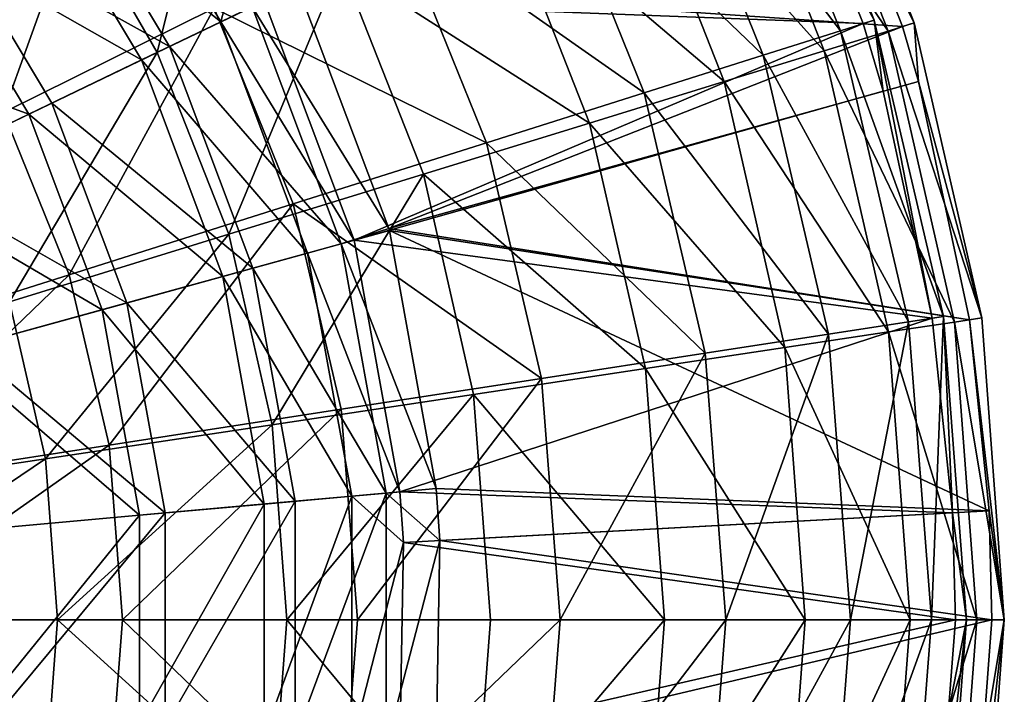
# Model space of a CAD drawing. Header units: millimetres. Extents: x 0 to 220, y 0 to 219.
# Tile 205 of 217: x 167 to 220, y 106 to 142. Entities that reach past the tile are written whole.
import ezdxf

# ---------------------------------------------------------------- set-up
doc = ezdxf.new("R2010")
doc.units = ezdxf.units.MM
doc.header["$LTSCALE"] = 25.4
doc.layers.get('0').update_dxf_attribs({"true_color": 0xff5454})

# ---------------------------------------------------------------- blocks, each defined once
blk = doc.blocks.new('PEAR-L-8671.STL')
at = {"color": 7, "true_color": 0xe6ffff}
mesh = blk.add_polyface(dxfattribs=at)
corners = [(207.367, 47.637, 141.865), (213.511, 32.392, 141.865), (180.979, 33.625, 403.456)]
mesh.append_faces([[corners[k] for k in face] for face in [(0, 1, 2)]], dxfattribs={"color": 7})
mesh = blk.add_polyface(dxfattribs=at)
corners = [(214.096, 32.577, 125.346), (206.201, 47.06, 108.926), (212.271, 32, 108.926), (207.917, 47.909, 125.346)]
mesh.append_faces([[corners[k] for k in face] for face in [(0, 1, 2), (1, 0, 3)]], dxfattribs={"vtx0": -1, "color": 7})
mesh = blk.add_polyface(dxfattribs=at)
corners = [(207.367, 47.637, 141.865), (214.096, 32.577, 125.346), (213.511, 32.392, 141.865), (207.917, 47.909, 125.346)]
mesh.append_faces([[corners[k] for k in face] for face in [(0, 1, 2), (1, 0, 3)]], dxfattribs={"vtx0": -1, "color": 7})
mesh = blk.add_polyface(dxfattribs=at)
corners = [(208.932, 47.086, 111.307), (216.285, 32.428, 126.67), (214.858, 31.987, 111.307), (210.278, 47.734, 126.67)]
mesh.append_faces([[corners[k] for k in face] for face in [(0, 1, 2), (1, 0, 3)]], dxfattribs={"vtx0": -1, "color": 7})
mesh = blk.add_polyface(dxfattribs=at)
corners = [(216.285, 32.428, 126.67), (209.673, 47.443, 142.092), (215.644, 32.23, 142.092), (210.278, 47.734, 126.67)]
mesh.append_faces([[corners[k] for k in face] for face in [(0, 1, 2), (1, 0, 3)]], dxfattribs={"vtx0": -1, "color": 7})
mesh = blk.add_polyface(dxfattribs=at)
corners = [(209.673, 47.443, 142.092), (182.769, 34.487, 403.683), (215.644, 32.23, 142.092)]
mesh.append_faces([[corners[k] for k in face] for face in [(0, 1, 2)]], dxfattribs={"color": 7})
mesh = blk.add_polyface(dxfattribs=at)
corners = [(212.271, 32, 108.926), (202.262, 45.109, 92.991), (208.08, 30.673, 92.991), (206.201, 47.06, 108.926)]
mesh.append_faces([[corners[k] for k in face] for face in [(0, 1, 2), (1, 0, 3)]], dxfattribs={"vtx0": -1, "color": 7})
mesh = blk.add_polyface(dxfattribs=at)
corners = [(205.663, 45.512, 96.304), (214.858, 31.987, 111.307), (211.391, 30.918, 96.304), (208.932, 47.086, 111.307)]
mesh.append_faces([[corners[k] for k in face] for face in [(0, 1, 2), (1, 0, 3)]], dxfattribs={"vtx0": -1, "color": 7})
mesh = blk.add_polyface(dxfattribs=at)
corners = [(179.004, 46.257, 56.335), (175.176, 30.83, 45.567), (169.866, 40.027, 45.567), (185.14, 35.628, 56.335)]
mesh.append_faces([[corners[k] for k in face] for face in [(0, 1, 2), (1, 0, 3)]], dxfattribs={"vtx0": -1, "color": 7})
mesh = blk.add_polyface(dxfattribs=at)
corners = [(200.535, 43.042, 81.955), (211.391, 30.918, 96.304), (205.952, 29.24, 81.955), (205.663, 45.512, 96.304)]
mesh.append_faces([[corners[k] for k in face] for face in [(0, 1, 2), (1, 0, 3)]], dxfattribs={"vtx0": -1, "color": 7})
mesh = blk.add_polyface(dxfattribs=at)
corners = [(180.319, 33.307, 417.132), (169.234, 42.195, 429.918), (175.835, 31.147, 429.918), (173.261, 45.121, 417.132)]
mesh.append_faces([[corners[k] for k in face] for face in [(0, 1, 2), (1, 0, 3)]], dxfattribs={"vtx0": -1, "color": 7})
mesh = blk.add_polyface(dxfattribs=at)
corners = [(208.08, 30.673, 92.991), (196.19, 42.103, 77.913), (201.621, 28.629, 77.913), (202.262, 45.109, 92.991)]
mesh.append_faces([[corners[k] for k in face] for face in [(0, 1, 2), (1, 0, 3)]], dxfattribs={"vtx0": -1, "color": 7})
mesh = blk.add_polyface(dxfattribs=at)
corners = [(167.875, 41.208, 428.8), (178.623, 32.49, 416.443), (174.322, 30.418, 428.8), (171.738, 44.015, 416.443)]
mesh.append_faces([[corners[k] for k in face] for face in [(0, 1, 2), (1, 0, 3)]], dxfattribs={"vtx0": -1, "color": 7})
mesh = blk.add_polyface(dxfattribs=at)
corners = [(171.738, 44.015, 416.443), (179.626, 36.3, 403.456), (178.623, 32.49, 416.443)]
mesh.append_faces([[corners[k] for k in face] for face in [(0, 1, 2)]], dxfattribs={"color": 7})
mesh = blk.add_polyface(dxfattribs=at)
corners = [(166.831, 27.566, 41.2), (172.406, 43.082, 51.711), (161.971, 35.742, 41.2), (178.265, 33.227, 51.711)]
mesh.append_faces([[corners[k] for k in face] for face in [(0, 1, 2), (1, 0, 3)]], dxfattribs={"vtx0": -1, "color": 7})
mesh = blk.add_polyface(dxfattribs=at)
corners = [(193.649, 39.726, 68.545), (205.952, 29.24, 81.955), (198.649, 26.988, 68.545), (200.535, 43.042, 81.955)]
mesh.append_faces([[corners[k] for k in face] for face in [(0, 1, 2), (1, 0, 3)]], dxfattribs={"vtx0": -1, "color": 7})
mesh = blk.add_polyface(dxfattribs=at)
corners = [(175.835, 31.147, 429.918), (163.498, 38.028, 441.666), (169.447, 28.071, 441.666), (169.234, 42.195, 429.918)]
mesh.append_faces([[corners[k] for k in face] for face in [(0, 1, 2), (1, 0, 3)]], dxfattribs={"vtx0": -1, "color": 7})
mesh = blk.add_polyface(dxfattribs=at)
corners = [(201.621, 28.629, 77.913), (188.128, 38.111, 64.044), (193.044, 25.915, 64.044), (196.19, 42.103, 77.913)]
mesh.append_faces([[corners[k] for k in face] for face in [(0, 1, 2), (1, 0, 3)]], dxfattribs={"vtx0": -1, "color": 7})
mesh = blk.add_polyface(dxfattribs=at)
corners = [(162.376, 37.213, 440.171), (174.322, 30.418, 428.8), (168.198, 27.469, 440.171), (167.875, 41.208, 428.8)]
mesh.append_faces([[corners[k] for k in face] for face in [(0, 1, 2), (1, 0, 3)]], dxfattribs={"vtx0": -1, "color": 7})
mesh = blk.add_polyface(dxfattribs=at)
corners = [(169.866, 40.027, 45.567), (163.952, 25.425, 36.452), (159.573, 33.009, 36.452), (175.176, 30.83, 45.567)]
mesh.append_faces([[corners[k] for k in face] for face in [(0, 1, 2), (1, 0, 3)]], dxfattribs={"vtx0": -1, "color": 7})
mesh = blk.add_polyface(dxfattribs=at)
corners = [(185.14, 35.628, 56.335), (198.649, 26.988, 68.545), (189.624, 24.204, 56.335), (193.649, 39.726, 68.545)]
mesh.append_faces([[corners[k] for k in face] for face in [(0, 1, 2), (1, 0, 3)]], dxfattribs={"vtx0": -1, "color": 7})
mesh = blk.add_polyface(dxfattribs=at)
corners = [(161.345, 24.169, 452.029), (163.498, 38.028, 441.666), (156.223, 32.743, 452.029), (169.447, 28.071, 441.666)]
mesh.append_faces([[corners[k] for k in face] for face in [(0, 1, 2), (1, 0, 3)]], dxfattribs={"vtx0": -1, "color": 7})
mesh = blk.add_polyface(dxfattribs=at)
corners = [(193.044, 25.915, 64.044), (178.265, 33.227, 51.711), (182.551, 22.594, 51.711), (188.128, 38.111, 64.044)]
mesh.append_faces([[corners[k] for k in face] for face in [(0, 1, 2), (1, 0, 3)]], dxfattribs={"vtx0": -1, "color": 7})
mesh = blk.add_polyface(dxfattribs=at)
corners = [(155.4, 32.144, 450.227), (168.198, 27.469, 440.171), (160.429, 23.728, 450.227), (162.376, 37.213, 440.171)]
mesh.append_faces([[corners[k] for k in face] for face in [(0, 1, 2), (1, 0, 3)]], dxfattribs={"vtx0": -1, "color": 7})
mesh = blk.add_polyface(dxfattribs=at)
corners = [(179.626, 36.3, 403.456), (180.979, 33.625, 403.456), (178.623, 32.49, 416.443)]
mesh.append_faces([[corners[k] for k in face] for face in [(0, 1, 2)]], dxfattribs={"color": 7})
mesh = blk.add_polyface(dxfattribs=at)
corners = [(185.14, 35.628, 56.335), (179.056, 20.944, 45.567), (175.176, 30.83, 45.567), (189.624, 24.204, 56.335)]
mesh.append_faces([[corners[k] for k in face] for face in [(0, 1, 2), (1, 0, 3)]], dxfattribs={"vtx0": -1, "color": 7})
mesh = blk.add_polyface(dxfattribs=at)
corners = [(187.744, 21.264, 403.683), (180.319, 33.307, 417.132), (185.155, 20.422, 417.132), (182.769, 34.487, 403.683)]
mesh.append_faces([[corners[k] for k in face] for face in [(0, 1, 2), (1, 0, 3)]], dxfattribs={"vtx0": -1, "color": 7})
mesh = blk.add_polyface(dxfattribs=at)
corners = [(182.769, 34.487, 403.683), (187.744, 21.264, 403.683), (215.644, 32.23, 142.092)]
mesh.append_faces([[corners[k] for k in face] for face in [(0, 1, 2)]], dxfattribs={"color": 7})
mesh = blk.add_polyface(dxfattribs=at)
corners = [(170.387, 18.744, 41.2), (178.265, 33.227, 51.711), (166.831, 27.566, 41.2), (182.551, 22.594, 51.711)]
mesh.append_faces([[corners[k] for k in face] for face in [(0, 1, 2), (1, 0, 3)]], dxfattribs={"vtx0": -1, "color": 7})
mesh = blk.add_polyface(dxfattribs=at)
corners = [(185.155, 20.422, 417.132), (175.835, 31.147, 429.918), (180.357, 19.098, 429.918), (180.319, 33.307, 417.132)]
mesh.append_faces([[corners[k] for k in face] for face in [(0, 1, 2), (1, 0, 3)]], dxfattribs={"vtx0": -1, "color": 7})
mesh = blk.add_polyface(dxfattribs=at)
corners = [(178.623, 32.49, 416.443), (185.861, 20.617, 403.456), (183.34, 19.921, 416.443), (180.979, 33.625, 403.456)]
mesh.append_faces([[corners[k] for k in face] for face in [(0, 1, 2), (1, 0, 3)]], dxfattribs={"vtx0": -1, "color": 7})
mesh = blk.add_polyface(dxfattribs=at)
corners = [(180.979, 33.625, 403.456), (213.511, 32.392, 141.865), (185.861, 20.617, 403.456)]
mesh.append_faces([[corners[k] for k in face] for face in [(0, 1, 2)]], dxfattribs={"color": 7})
mesh = blk.add_polyface(dxfattribs=at)
corners = [(174.322, 30.418, 428.8), (183.34, 19.921, 416.443), (178.738, 18.651, 428.8), (178.623, 32.49, 416.443)]
mesh.append_faces([[corners[k] for k in face] for face in [(0, 1, 2), (1, 0, 3)]], dxfattribs={"vtx0": -1, "color": 7})
mesh = blk.add_polyface(dxfattribs=at)
corners = [(213.511, 32.392, 141.865), (214.601, 28.721, 141.865), (185.861, 20.617, 403.456)]
mesh.append_faces([[corners[k] for k in face] for face in [(0, 1, 2)]], dxfattribs={"color": 7})
mesh = blk.add_polyface(dxfattribs=at)
corners = [(215.644, 32.23, 142.092), (187.744, 21.264, 403.683), (216.516, 29.253, 142.092)]
mesh.append_faces([[corners[k] for k in face] for face in [(0, 1, 2)]], dxfattribs={"color": 7})
mesh = blk.add_polyface(dxfattribs=at)
corners = [(217.862, 16.482, 125.346), (212.271, 32, 108.926), (215.971, 16.189, 108.926), (214.096, 32.577, 125.346)]
mesh.append_faces([[corners[k] for k in face] for face in [(0, 1, 2), (1, 0, 3)]], dxfattribs={"vtx0": -1, "color": 7})
mesh = blk.add_polyface(dxfattribs=at)
corners = [(214.096, 32.577, 125.346), (214.601, 28.721, 141.865), (213.511, 32.392, 141.865)]
mesh.append_faces([[corners[k] for k in face] for face in [(0, 1, 2)]], dxfattribs={"color": 7})
mesh = blk.add_polyface(dxfattribs=at)
corners = [(214.096, 32.577, 125.346), (217.862, 16.482, 125.346), (217.256, 16.388, 141.865)]
mesh.append_faces([[corners[k] for k in face] for face in [(0, 1, 2)]], dxfattribs={"color": 7})
mesh = blk.add_polyface(dxfattribs=at)
corners = [(214.096, 32.577, 125.346), (217.256, 16.388, 141.865), (214.601, 28.721, 141.865)]
mesh.append_faces([[corners[k] for k in face] for face in [(0, 1, 2)]], dxfattribs={"color": 7})
mesh = blk.add_polyface(dxfattribs=at)
corners = [(214.858, 31.987, 111.307), (219.944, 16.397, 126.67), (218.467, 16.174, 111.307), (216.285, 32.428, 126.67)]
mesh.append_faces([[corners[k] for k in face] for face in [(0, 1, 2), (1, 0, 3)]], dxfattribs={"vtx0": -1, "color": 7})
mesh = blk.add_polyface(dxfattribs=at)
corners = [(216.285, 32.428, 126.67), (215.644, 32.23, 142.092), (216.516, 29.253, 142.092)]
mesh.append_faces([[corners[k] for k in face] for face in [(0, 1, 2)]], dxfattribs={"color": 7})
mesh = blk.add_polyface(dxfattribs=at)
corners = [(216.285, 32.428, 126.67), (216.516, 29.253, 142.092), (219.944, 16.397, 126.67)]
mesh.append_faces([[corners[k] for k in face] for face in [(0, 1, 2)]], dxfattribs={"color": 7})
mesh = blk.add_polyface(dxfattribs=at)
corners = [(215.971, 16.189, 108.926), (208.08, 30.673, 92.991), (211.626, 15.518, 92.991), (212.271, 32, 108.926)]
mesh.append_faces([[corners[k] for k in face] for face in [(0, 1, 2), (1, 0, 3)]], dxfattribs={"vtx0": -1, "color": 7})
mesh = blk.add_polyface(dxfattribs=at)
corners = [(211.391, 30.918, 96.304), (218.467, 16.174, 111.307), (214.879, 15.634, 96.304), (214.858, 31.987, 111.307)]
mesh.append_faces([[corners[k] for k in face] for face in [(0, 1, 2), (1, 0, 3)]], dxfattribs={"vtx0": -1, "color": 7})
mesh = blk.add_polyface(dxfattribs=at)
corners = [(180.357, 19.098, 429.918), (169.447, 28.071, 441.666), (173.523, 17.212, 441.666), (175.835, 31.147, 429.918)]
mesh.append_faces([[corners[k] for k in face] for face in [(0, 1, 2), (1, 0, 3)]], dxfattribs={"vtx0": -1, "color": 7})
mesh = blk.add_polyface(dxfattribs=at)
corners = [(175.176, 30.83, 45.567), (167.152, 17.272, 36.452), (163.952, 25.425, 36.452), (179.056, 20.944, 45.567)]
mesh.append_faces([[corners[k] for k in face] for face in [(0, 1, 2), (1, 0, 3)]], dxfattribs={"vtx0": -1, "color": 7})
mesh = blk.add_polyface(dxfattribs=at)
corners = [(211.626, 15.518, 92.991), (201.621, 28.629, 77.913), (204.931, 14.484, 77.913), (208.08, 30.673, 92.991)]
mesh.append_faces([[corners[k] for k in face] for face in [(0, 1, 2), (1, 0, 3)]], dxfattribs={"vtx0": -1, "color": 7})
mesh = blk.add_polyface(dxfattribs=at)
corners = [(205.952, 29.24, 81.955), (214.879, 15.634, 96.304), (209.251, 14.785, 81.955), (211.391, 30.918, 96.304)]
mesh.append_faces([[corners[k] for k in face] for face in [(0, 1, 2), (1, 0, 3)]], dxfattribs={"vtx0": -1, "color": 7})
mesh = blk.add_polyface(dxfattribs=at)
corners = [(168.198, 27.469, 440.171), (178.738, 18.651, 428.8), (172.186, 16.843, 440.171), (174.322, 30.418, 428.8)]
mesh.append_faces([[corners[k] for k in face] for face in [(0, 1, 2), (1, 0, 3)]], dxfattribs={"vtx0": -1, "color": 7})
mesh = blk.add_polyface(dxfattribs=at)
corners = [(216.516, 29.253, 142.092), (187.744, 21.264, 403.683), (219.28, 16.297, 142.092)]
mesh.append_faces([[corners[k] for k in face] for face in [(0, 1, 2)]], dxfattribs={"color": 7})
mesh = blk.add_polyface(dxfattribs=at)
corners = [(198.649, 26.988, 68.545), (209.251, 14.785, 81.955), (201.694, 13.646, 68.545), (205.952, 29.24, 81.955)]
mesh.append_faces([[corners[k] for k in face] for face in [(0, 1, 2), (1, 0, 3)]], dxfattribs={"vtx0": -1, "color": 7})
mesh = blk.add_polyface(dxfattribs=at)
corners = [(216.516, 29.253, 142.092), (219.28, 16.297, 142.092), (219.944, 16.397, 126.67)]
mesh.append_faces([[corners[k] for k in face] for face in [(0, 1, 2)]], dxfattribs={"color": 7})
mesh = blk.add_polyface(dxfattribs=at)
corners = [(214.601, 28.721, 141.865), (217.256, 16.388, 141.865), (185.861, 20.617, 403.456)]
mesh.append_faces([[corners[k] for k in face] for face in [(0, 1, 2)]], dxfattribs={"color": 7})
mesh = blk.add_polyface(dxfattribs=at)
corners = [(204.931, 14.484, 77.913), (193.044, 25.915, 64.044), (196.04, 13.111, 64.044), (201.621, 28.629, 77.913)]
mesh.append_faces([[corners[k] for k in face] for face in [(0, 1, 2), (1, 0, 3)]], dxfattribs={"vtx0": -1, "color": 7})
mesh = blk.add_polyface(dxfattribs=at)
corners = [(173.523, 17.212, 441.666), (161.345, 24.169, 452.029), (164.854, 14.82, 452.029), (169.447, 28.071, 441.666)]
mesh.append_faces([[corners[k] for k in face] for face in [(0, 1, 2), (1, 0, 3)]], dxfattribs={"vtx0": -1, "color": 7})
mesh = blk.add_polyface(dxfattribs=at)
corners = [(156.836, 14.456, 32.758), (166.831, 27.566, 41.2), (154.094, 21.26, 32.758), (170.387, 18.744, 41.2)]
mesh.append_faces([[corners[k] for k in face] for face in [(0, 1, 2), (1, 0, 3)]], dxfattribs={"vtx0": -1, "color": 7})
mesh = blk.add_polyface(dxfattribs=at)
corners = [(160.429, 23.728, 450.227), (172.186, 16.843, 440.171), (163.874, 14.549, 450.227), (168.198, 27.469, 440.171)]
mesh.append_faces([[corners[k] for k in face] for face in [(0, 1, 2), (1, 0, 3)]], dxfattribs={"vtx0": -1, "color": 7})
mesh = blk.add_polyface(dxfattribs=at)
corners = [(189.624, 24.204, 56.335), (201.694, 13.646, 68.545), (192.355, 12.239, 56.335), (198.649, 26.988, 68.545)]
mesh.append_faces([[corners[k] for k in face] for face in [(0, 1, 2), (1, 0, 3)]], dxfattribs={"vtx0": -1, "color": 7})
mesh = blk.add_polyface(dxfattribs=at)
corners = [(196.04, 13.111, 64.044), (182.551, 22.594, 51.711), (185.163, 11.431, 51.711), (193.044, 25.915, 64.044)]
mesh.append_faces([[corners[k] for k in face] for face in [(0, 1, 2), (1, 0, 3)]], dxfattribs={"vtx0": -1, "color": 7})
mesh = blk.add_polyface(dxfattribs=at)
corners = [(189.624, 24.204, 56.335), (181.419, 10.59, 45.567), (179.056, 20.944, 45.567), (192.355, 12.239, 56.335)]
mesh.append_faces([[corners[k] for k in face] for face in [(0, 1, 2), (1, 0, 3)]], dxfattribs={"vtx0": -1, "color": 7})
mesh = blk.add_polyface(dxfattribs=at)
corners = [(172.554, 9.483, 41.2), (182.551, 22.594, 51.711), (170.387, 18.744, 41.2), (185.163, 11.431, 51.711)]
mesh.append_faces([[corners[k] for k in face] for face in [(0, 1, 2), (1, 0, 3)]], dxfattribs={"vtx0": -1, "color": 7})
mesh = blk.add_polyface(dxfattribs=at)
corners = [(179.056, 20.944, 45.567), (169.101, 8.734, 36.452), (167.152, 17.272, 36.452), (181.419, 10.59, 45.567)]
mesh.append_faces([[corners[k] for k in face] for face in [(0, 1, 2), (1, 0, 3)]], dxfattribs={"vtx0": -1, "color": 7})
mesh = blk.add_polyface(dxfattribs=at)
corners = [(187.744, 21.264, 403.683), (185.155, 20.422, 417.132), (187.776, 21.146, 403.683)]
mesh.append_faces([[corners[k] for k in face] for face in [(0, 1, 2)]], dxfattribs={"color": 7})
mesh = blk.add_polyface(dxfattribs=at)
corners = [(190.321, 7.125, 403.683), (185.155, 20.422, 417.132), (187.612, 6.881, 417.132), (187.776, 21.146, 403.683)]
mesh.append_faces([[corners[k] for k in face] for face in [(0, 1, 2), (1, 0, 3)]], dxfattribs={"vtx0": -1, "color": 7})
mesh = blk.add_polyface(dxfattribs=at)
corners = [(187.744, 21.264, 403.683), (187.776, 21.146, 403.683), (219.28, 16.297, 142.092)]
mesh.append_faces([[corners[k] for k in face] for face in [(0, 1, 2)]], dxfattribs={"color": 7})
mesh = blk.add_polyface(dxfattribs=at)
corners = [(187.776, 21.146, 403.683), (190.321, 7.125, 403.683), (220.341, 5.92, 142.092)]
mesh.append_faces([[corners[k] for k in face] for face in [(0, 1, 2)]], dxfattribs={"color": 7})
mesh = blk.add_polyface(dxfattribs=at)
corners = [(187.776, 21.146, 403.683), (220.341, 5.92, 142.092), (219.28, 16.297, 142.092)]
mesh.append_faces([[corners[k] for k in face] for face in [(0, 1, 2)]], dxfattribs={"color": 7})
mesh = blk.add_polyface(dxfattribs=at)
corners = [(187.612, 6.881, 417.132), (180.357, 19.098, 429.918), (182.655, 6.435, 429.918), (185.155, 20.422, 417.132)]
mesh.append_faces([[corners[k] for k in face] for face in [(0, 1, 2), (1, 0, 3)]], dxfattribs={"vtx0": -1, "color": 7})
mesh = blk.add_polyface(dxfattribs=at)
corners = [(183.34, 19.921, 416.443), (188.342, 6.947, 403.456), (185.738, 6.712, 416.443), (185.861, 20.617, 403.456)]
mesh.append_faces([[corners[k] for k in face] for face in [(0, 1, 2), (1, 0, 3)]], dxfattribs={"vtx0": -1, "color": 7})
mesh = blk.add_polyface(dxfattribs=at)
corners = [(185.861, 20.617, 403.456), (217.256, 16.388, 141.865), (188.342, 6.947, 403.456)]
mesh.append_faces([[corners[k] for k in face] for face in [(0, 1, 2)]], dxfattribs={"color": 7})
mesh = blk.add_polyface(dxfattribs=at)
corners = [(178.738, 18.651, 428.8), (185.738, 6.712, 416.443), (180.982, 6.284, 428.8), (183.34, 19.921, 416.443)]
mesh.append_faces([[corners[k] for k in face] for face in [(0, 1, 2), (1, 0, 3)]], dxfattribs={"vtx0": -1, "color": 7})
mesh = blk.add_polyface(dxfattribs=at)
corners = [(158.508, 7.314, 32.758), (170.387, 18.744, 41.2), (156.836, 14.456, 32.758), (172.554, 9.483, 41.2)]
mesh.append_faces([[corners[k] for k in face] for face in [(0, 1, 2), (1, 0, 3)]], dxfattribs={"vtx0": -1, "color": 7})
mesh = blk.add_polyface(dxfattribs=at)
corners = [(182.655, 6.435, 429.918), (173.523, 17.212, 441.666), (175.594, 5.799, 441.666), (180.357, 19.098, 429.918)]
mesh.append_faces([[corners[k] for k in face] for face in [(0, 1, 2), (1, 0, 3)]], dxfattribs={"vtx0": -1, "color": 7})
mesh = blk.add_polyface(dxfattribs=at)
corners = [(172.186, 16.843, 440.171), (180.982, 6.284, 428.8), (174.213, 5.675, 440.171), (178.738, 18.651, 428.8)]
mesh.append_faces([[corners[k] for k in face] for face in [(0, 1, 2), (1, 0, 3)]], dxfattribs={"vtx0": -1, "color": 7})
mesh = blk.add_polyface(dxfattribs=at)
corners = [(167.152, 17.272, 36.452), (155.642, 6.705, 29.17), (154.146, 13.26, 29.17), (169.101, 8.734, 36.452)]
mesh.append_faces([[corners[k] for k in face] for face in [(0, 1, 2), (1, 0, 3)]], dxfattribs={"vtx0": -1, "color": 7})
mesh = blk.add_polyface(dxfattribs=at)
corners = [(175.594, 5.799, 441.666), (164.854, 14.82, 452.029), (166.638, 4.993, 452.029), (173.523, 17.212, 441.666)]
mesh.append_faces([[corners[k] for k in face] for face in [(0, 1, 2), (1, 0, 3)]], dxfattribs={"vtx0": -1, "color": 7})
mesh = blk.add_polyface(dxfattribs=at)
corners = [(163.874, 14.549, 450.227), (174.213, 5.675, 440.171), (165.624, 4.902, 450.227), (172.186, 16.843, 440.171)]
mesh.append_faces([[corners[k] for k in face] for face in [(0, 1, 2), (1, 0, 3)]], dxfattribs={"vtx0": -1, "color": 7})
mesh = blk.add_polyface(dxfattribs=at)
corners = [(217.256, 16.388, 141.865), (218.357, 5.812, 141.865), (188.342, 6.947, 403.456)]
mesh.append_faces([[corners[k] for k in face] for face in [(0, 1, 2)]], dxfattribs={"color": 7})
mesh = blk.add_polyface(dxfattribs=at)
corners = [(215.971, 16.189, 108.926), (212.818, 0, 92.991), (217.214, 0, 108.926), (211.626, 15.518, 92.991)]
mesh.append_faces([[corners[k] for k in face] for face in [(0, 1, 2), (1, 0, 3)]], dxfattribs={"vtx0": -1, "color": 7})
mesh = blk.add_polyface(dxfattribs=at)
corners = [(214.879, 15.634, 96.304), (219.679, 0, 111.307), (216.051, 0, 96.304), (218.467, 16.174, 111.307)]
mesh.append_faces([[corners[k] for k in face] for face in [(0, 1, 2), (1, 0, 3)]], dxfattribs={"vtx0": -1, "color": 7})
mesh = blk.add_polyface(dxfattribs=at)
corners = [(217.862, 16.482, 125.346), (217.214, 0, 108.926), (219.128, 0, 125.346), (215.971, 16.189, 108.926)]
mesh.append_faces([[corners[k] for k in face] for face in [(0, 1, 2), (1, 0, 3)]], dxfattribs={"vtx0": -1, "color": 7})
mesh = blk.add_polyface(dxfattribs=at)
corners = [(217.862, 16.482, 125.346), (218.357, 5.812, 141.865), (217.256, 16.388, 141.865)]
mesh.append_faces([[corners[k] for k in face] for face in [(0, 1, 2)]], dxfattribs={"color": 7})
mesh = blk.add_polyface(dxfattribs=at)
corners = [(217.862, 16.482, 125.346), (219.128, 0, 125.346), (218.357, 5.812, 141.865)]
mesh.append_faces([[corners[k] for k in face] for face in [(0, 1, 2)]], dxfattribs={"color": 7})
mesh = blk.add_polyface(dxfattribs=at)
corners = [(218.467, 16.174, 111.307), (221.173, 0, 126.67), (219.679, 0, 111.307), (219.944, 16.397, 126.67)]
mesh.append_faces([[corners[k] for k in face] for face in [(0, 1, 2), (1, 0, 3)]], dxfattribs={"vtx0": -1, "color": 7})
mesh = blk.add_polyface(dxfattribs=at)
corners = [(219.944, 16.397, 126.67), (219.28, 16.297, 142.092), (221.173, 0, 126.67)]
mesh.append_faces([[corners[k] for k in face] for face in [(0, 1, 2)]], dxfattribs={"color": 7})
mesh = blk.add_polyface(dxfattribs=at)
corners = [(219.28, 16.297, 142.092), (220.341, 5.92, 142.092), (221.173, 0, 126.67)]
mesh.append_faces([[corners[k] for k in face] for face in [(0, 1, 2)]], dxfattribs={"color": 7})
mesh = blk.add_polyface(dxfattribs=at)
corners = [(211.626, 15.518, 92.991), (206.043, 0, 77.913), (212.818, 0, 92.991), (204.931, 14.484, 77.913)]
mesh.append_faces([[corners[k] for k in face] for face in [(0, 1, 2), (1, 0, 3)]], dxfattribs={"vtx0": -1, "color": 7})
mesh = blk.add_polyface(dxfattribs=at)
corners = [(209.251, 14.785, 81.955), (216.051, 0, 96.304), (210.359, 0, 81.955), (214.879, 15.634, 96.304)]
mesh.append_faces([[corners[k] for k in face] for face in [(0, 1, 2), (1, 0, 3)]], dxfattribs={"vtx0": -1, "color": 7})
mesh = blk.add_polyface(dxfattribs=at)
corners = [(204.931, 14.484, 77.913), (197.047, 0, 64.044), (206.043, 0, 77.913), (196.04, 13.111, 64.044)]
mesh.append_faces([[corners[k] for k in face] for face in [(0, 1, 2), (1, 0, 3)]], dxfattribs={"vtx0": -1, "color": 7})
mesh = blk.add_polyface(dxfattribs=at)
corners = [(201.694, 13.646, 68.545), (210.359, 0, 81.955), (202.716, 0, 68.545), (209.251, 14.785, 81.955)]
mesh.append_faces([[corners[k] for k in face] for face in [(0, 1, 2), (1, 0, 3)]], dxfattribs={"vtx0": -1, "color": 7})
mesh = blk.add_polyface(dxfattribs=at)
corners = [(192.355, 12.239, 56.335), (202.716, 0, 68.545), (193.272, 0, 56.335), (201.694, 13.646, 68.545)]
mesh.append_faces([[corners[k] for k in face] for face in [(0, 1, 2), (1, 0, 3)]], dxfattribs={"vtx0": -1, "color": 7})
mesh = blk.add_polyface(dxfattribs=at)
corners = [(196.04, 13.111, 64.044), (186.041, 0, 51.711), (197.047, 0, 64.044), (185.163, 11.431, 51.711)]
mesh.append_faces([[corners[k] for k in face] for face in [(0, 1, 2), (1, 0, 3)]], dxfattribs={"vtx0": -1, "color": 7})
mesh = blk.add_polyface(dxfattribs=at)
corners = [(192.355, 12.239, 56.335), (182.212, 0, 45.567), (181.419, 10.59, 45.567), (193.272, 0, 56.335)]
mesh.append_faces([[corners[k] for k in face] for face in [(0, 1, 2), (1, 0, 3)]], dxfattribs={"vtx0": -1, "color": 7})
mesh = blk.add_polyface(dxfattribs=at)
corners = [(173.282, 0, 41.2), (185.163, 11.431, 51.711), (172.554, 9.483, 41.2), (186.041, 0, 51.711)]
mesh.append_faces([[corners[k] for k in face] for face in [(0, 1, 2), (1, 0, 3)]], dxfattribs={"vtx0": -1, "color": 7})
mesh = blk.add_polyface(dxfattribs=at)
corners = [(181.419, 10.59, 45.567), (169.755, 0, 36.452), (169.101, 8.734, 36.452), (182.212, 0, 45.567)]
mesh.append_faces([[corners[k] for k in face] for face in [(0, 1, 2), (1, 0, 3)]], dxfattribs={"vtx0": -1, "color": 7})
mesh = blk.add_polyface(dxfattribs=at)
corners = [(159.069, 0, 32.758), (172.554, 9.483, 41.2), (158.508, 7.314, 32.758), (173.282, 0, 41.2)]
mesh.append_faces([[corners[k] for k in face] for face in [(0, 1, 2), (1, 0, 3)]], dxfattribs={"vtx0": -1, "color": 7})
mesh = blk.add_polyface(dxfattribs=at)
corners = [(169.101, 8.734, 36.452), (156.145, 0, 29.17), (155.642, 6.705, 29.17), (169.755, 0, 36.452)]
mesh.append_faces([[corners[k] for k in face] for face in [(0, 1, 2), (1, 0, 3)]], dxfattribs={"vtx0": -1, "color": 7})
mesh = blk.add_polyface(dxfattribs=at)
corners = [(190.321, 7.125, 403.683), (187.612, 6.881, 417.132), (190.524, 4.303, 403.683)]
mesh.append_faces([[corners[k] for k in face] for face in [(0, 1, 2)]], dxfattribs={"color": 7})
mesh = blk.add_polyface(dxfattribs=at)
corners = [(190.321, 7.125, 403.683), (190.524, 4.303, 403.683), (220.341, 5.92, 142.092)]
mesh.append_faces([[corners[k] for k in face] for face in [(0, 1, 2)]], dxfattribs={"color": 7})
mesh = blk.add_polyface(dxfattribs=at)
corners = [(182.655, 6.435, 429.918), (175.594, -5.799, 441.666), (182.655, -6.435, 429.918), (175.594, 5.799, 441.666)]
mesh.append_faces([[corners[k] for k in face] for face in [(0, 1, 2), (1, 0, 3)]], dxfattribs={"vtx0": -1, "color": 7})
mesh = blk.add_polyface(dxfattribs=at)
corners = [(180.982, -6.284, 428.8), (185.738, 6.712, 416.443), (185.738, -6.712, 416.443), (180.982, 6.284, 428.8)]
mesh.append_faces([[corners[k] for k in face] for face in [(0, 1, 2), (1, 0, 3)]], dxfattribs={"vtx0": -1, "color": 7})
mesh = blk.add_polyface(dxfattribs=at)
corners = [(187.612, 6.881, 417.132), (182.655, -6.435, 429.918), (187.612, -6.881, 417.132), (182.655, 6.435, 429.918)]
mesh.append_faces([[corners[k] for k in face] for face in [(0, 1, 2), (1, 0, 3)]], dxfattribs={"vtx0": -1, "color": 7})
mesh = blk.add_polyface(dxfattribs=at)
corners = [(188.342, 6.947, 403.456), (188.54, 4.196, 403.456), (185.738, 6.712, 416.443)]
mesh.append_faces([[corners[k] for k in face] for face in [(0, 1, 2)]], dxfattribs={"color": 7})
mesh = blk.add_polyface(dxfattribs=at)
corners = [(185.738, 6.712, 416.443), (188.54, 4.196, 403.456), (185.738, -6.712, 416.443)]
mesh.append_faces([[corners[k] for k in face] for face in [(0, 1, 2)]], dxfattribs={"color": 7})
mesh = blk.add_polyface(dxfattribs=at)
corners = [(187.612, 6.881, 417.132), (187.612, -6.881, 417.132), (190.524, 4.303, 403.683)]
mesh.append_faces([[corners[k] for k in face] for face in [(0, 1, 2)]], dxfattribs={"color": 7})
mesh = blk.add_polyface(dxfattribs=at)
corners = [(188.342, 6.947, 403.456), (218.357, 5.812, 141.865), (188.54, 4.196, 403.456)]
mesh.append_faces([[corners[k] for k in face] for face in [(0, 1, 2)]], dxfattribs={"color": 7})
mesh = blk.add_polyface(dxfattribs=at)
corners = [(174.213, -5.675, 440.171), (180.982, 6.284, 428.8), (180.982, -6.284, 428.8), (174.213, 5.675, 440.171)]
mesh.append_faces([[corners[k] for k in face] for face in [(0, 1, 2), (1, 0, 3)]], dxfattribs={"vtx0": -1, "color": 7})
mesh = blk.add_polyface(dxfattribs=at)
corners = [(220.341, 5.92, 142.092), (190.524, 4.303, 403.683), (220.502, 0, 142.092)]
mesh.append_faces([[corners[k] for k in face] for face in [(0, 1, 2)]], dxfattribs={"color": 7})
mesh = blk.add_polyface(dxfattribs=at)
corners = [(220.341, 5.92, 142.092), (220.502, 0, 142.092), (221.173, 0, 126.67)]
mesh.append_faces([[corners[k] for k in face] for face in [(0, 1, 2)]], dxfattribs={"color": 7})
mesh = blk.add_polyface(dxfattribs=at)
corners = [(165.624, -4.902, 450.227), (174.213, 5.675, 440.171), (174.213, -5.675, 440.171), (165.624, 4.902, 450.227)]
mesh.append_faces([[corners[k] for k in face] for face in [(0, 1, 2), (1, 0, 3)]], dxfattribs={"vtx0": -1, "color": 7})
mesh = blk.add_polyface(dxfattribs=at)
corners = [(175.594, 5.799, 441.666), (166.638, -4.993, 452.029), (175.594, -5.799, 441.666), (166.638, 4.993, 452.029)]
mesh.append_faces([[corners[k] for k in face] for face in [(0, 1, 2), (1, 0, 3)]], dxfattribs={"vtx0": -1, "color": 7})
mesh = blk.add_polyface(dxfattribs=at)
corners = [(218.357, 5.812, 141.865), (218.515, 0, 141.865), (188.54, 4.196, 403.456)]
mesh.append_faces([[corners[k] for k in face] for face in [(0, 1, 2)]], dxfattribs={"color": 7})
mesh = blk.add_polyface(dxfattribs=at)
corners = [(218.357, 5.812, 141.865), (219.128, 0, 125.346), (218.515, 0, 141.865)]
mesh.append_faces([[corners[k] for k in face] for face in [(0, 1, 2)]], dxfattribs={"color": 7})
mesh = blk.add_polyface(dxfattribs=at)
corners = [(190.524, 4.303, 403.683), (187.612, -6.881, 417.132), (190.321, -7.125, 403.683)]
mesh.append_faces([[corners[k] for k in face] for face in [(0, 1, 2)]], dxfattribs={"color": 7})
mesh = blk.add_polyface(dxfattribs=at)
corners = [(190.524, 4.303, 403.683), (190.321, -7.125, 403.683), (220.502, 0, 142.092)]
mesh.append_faces([[corners[k] for k in face] for face in [(0, 1, 2)]], dxfattribs={"color": 7})
mesh = blk.add_polyface(dxfattribs=at)
corners = [(188.54, 4.196, 403.456), (188.342, -6.947, 403.456), (185.738, -6.712, 416.443)]
mesh.append_faces([[corners[k] for k in face] for face in [(0, 1, 2)]], dxfattribs={"color": 7})
mesh = blk.add_polyface(dxfattribs=at)
corners = [(188.54, 4.196, 403.456), (218.515, 0, 141.865), (188.342, -6.947, 403.456)]
mesh.append_faces([[corners[k] for k in face] for face in [(0, 1, 2)]], dxfattribs={"color": 7})
mesh = blk.add_polyface(dxfattribs=at)
corners = [(156.145, 0, 29.17), (169.101, -8.734, 36.452), (155.642, -6.705, 29.17), (169.755, 0, 36.452)]
mesh.append_faces([[corners[k] for k in face] for face in [(0, 1, 2), (1, 0, 3)]], dxfattribs={"vtx0": -1, "color": 7})
mesh = blk.add_polyface(dxfattribs=at)
corners = [(172.554, -9.483, 41.2), (159.069, 0, 32.758), (158.508, -7.314, 32.758), (173.282, 0, 41.2)]
mesh.append_faces([[corners[k] for k in face] for face in [(0, 1, 2), (1, 0, 3)]], dxfattribs={"vtx0": -1, "color": 7})
mesh = blk.add_polyface(dxfattribs=at)
corners = [(169.755, 0, 36.452), (181.419, -10.59, 45.567), (169.101, -8.734, 36.452), (182.212, 0, 45.567)]
mesh.append_faces([[corners[k] for k in face] for face in [(0, 1, 2), (1, 0, 3)]], dxfattribs={"vtx0": -1, "color": 7})
mesh = blk.add_polyface(dxfattribs=at)
corners = [(185.163, -11.431, 51.711), (173.282, 0, 41.2), (172.554, -9.483, 41.2), (186.041, 0, 51.711)]
mesh.append_faces([[corners[k] for k in face] for face in [(0, 1, 2), (1, 0, 3)]], dxfattribs={"vtx0": -1, "color": 7})
mesh = blk.add_polyface(dxfattribs=at)
corners = [(182.212, 0, 45.567), (192.355, -12.239, 56.335), (181.419, -10.59, 45.567), (193.272, 0, 56.335)]
mesh.append_faces([[corners[k] for k in face] for face in [(0, 1, 2), (1, 0, 3)]], dxfattribs={"vtx0": -1, "color": 7})
mesh = blk.add_polyface(dxfattribs=at)
corners = [(197.047, 0, 64.044), (185.163, -11.431, 51.711), (196.04, -13.111, 64.044), (186.041, 0, 51.711)]
mesh.append_faces([[corners[k] for k in face] for face in [(0, 1, 2), (1, 0, 3)]], dxfattribs={"vtx0": -1, "color": 7})
mesh = blk.add_polyface(dxfattribs=at)
corners = [(218.515, 0, 141.865), (217.256, -16.388, 141.865), (188.342, -6.947, 403.456)]
mesh.append_faces([[corners[k] for k in face] for face in [(0, 1, 2)]], dxfattribs={"color": 7})
mesh = blk.add_polyface(dxfattribs=at)
corners = [(192.355, -12.239, 56.335), (202.716, 0, 68.545), (201.694, -13.646, 68.545), (193.272, 0, 56.335)]
mesh.append_faces([[corners[k] for k in face] for face in [(0, 1, 2), (1, 0, 3)]], dxfattribs={"vtx0": -1, "color": 7})
mesh = blk.add_polyface(dxfattribs=at)
corners = [(206.043, 0, 77.913), (196.04, -13.111, 64.044), (204.931, -14.484, 77.913), (197.047, 0, 64.044)]
mesh.append_faces([[corners[k] for k in face] for face in [(0, 1, 2), (1, 0, 3)]], dxfattribs={"vtx0": -1, "color": 7})
mesh = blk.add_polyface(dxfattribs=at)
corners = [(201.694, -13.646, 68.545), (210.359, 0, 81.955), (209.251, -14.785, 81.955), (202.716, 0, 68.545)]
mesh.append_faces([[corners[k] for k in face] for face in [(0, 1, 2), (1, 0, 3)]], dxfattribs={"vtx0": -1, "color": 7})
mesh = blk.add_polyface(dxfattribs=at)
corners = [(212.818, 0, 92.991), (204.931, -14.484, 77.913), (211.626, -15.518, 92.991), (206.043, 0, 77.913)]
mesh.append_faces([[corners[k] for k in face] for face in [(0, 1, 2), (1, 0, 3)]], dxfattribs={"vtx0": -1, "color": 7})
mesh = blk.add_polyface(dxfattribs=at)
corners = [(209.251, -14.785, 81.955), (216.051, 0, 96.304), (214.879, -15.634, 96.304), (210.359, 0, 81.955)]
mesh.append_faces([[corners[k] for k in face] for face in [(0, 1, 2), (1, 0, 3)]], dxfattribs={"vtx0": -1, "color": 7})
mesh = blk.add_polyface(dxfattribs=at)
corners = [(217.214, 0, 108.926), (211.626, -15.518, 92.991), (215.971, -16.189, 108.926), (212.818, 0, 92.991)]
mesh.append_faces([[corners[k] for k in face] for face in [(0, 1, 2), (1, 0, 3)]], dxfattribs={"vtx0": -1, "color": 7})
mesh = blk.add_polyface(dxfattribs=at)
corners = [(214.879, -15.634, 96.304), (219.679, 0, 111.307), (218.467, -16.174, 111.307), (216.051, 0, 96.304)]
mesh.append_faces([[corners[k] for k in face] for face in [(0, 1, 2), (1, 0, 3)]], dxfattribs={"vtx0": -1, "color": 7})
mesh = blk.add_polyface(dxfattribs=at)
corners = [(219.128, 0, 125.346), (215.971, -16.189, 108.926), (217.862, -16.482, 125.346), (217.214, 0, 108.926)]
mesh.append_faces([[corners[k] for k in face] for face in [(0, 1, 2), (1, 0, 3)]], dxfattribs={"vtx0": -1, "color": 7})
mesh = blk.add_polyface(dxfattribs=at)
corners = [(217.256, -16.388, 141.865), (219.128, 0, 125.346), (217.862, -16.482, 125.346), (218.515, 0, 141.865)]
mesh.append_faces([[corners[k] for k in face] for face in [(0, 1, 2), (1, 0, 3)]], dxfattribs={"vtx0": -1, "color": 7})
mesh = blk.add_polyface(dxfattribs=at)
corners = [(218.467, -16.174, 111.307), (221.173, 0, 126.67), (219.944, -16.397, 126.67), (219.679, 0, 111.307)]
mesh.append_faces([[corners[k] for k in face] for face in [(0, 1, 2), (1, 0, 3)]], dxfattribs={"vtx0": -1, "color": 7})
mesh = blk.add_polyface(dxfattribs=at)
corners = [(221.173, 0, 126.67), (219.28, -16.297, 142.092), (219.944, -16.397, 126.67), (220.502, 0, 142.092)]
mesh.append_faces([[corners[k] for k in face] for face in [(0, 1, 2), (1, 0, 3)]], dxfattribs={"vtx0": -1, "color": 7})
mesh = blk.add_polyface(dxfattribs=at)
corners = [(220.502, 0, 142.092), (190.321, -7.125, 403.683), (219.28, -16.297, 142.092)]
mesh.append_faces([[corners[k] for k in face] for face in [(0, 1, 2)]], dxfattribs={"color": 7})
blk = doc.blocks.new('Grupuj#4')
at = {"color": 0}
blk.add_blockref('PEAR-L-8671.STL', (-1.141, 109.708, -19.555), dxfattribs=at)

msp = doc.modelspace()

# ---------------------------------------------------------------- block references
at = {"color": 0}
msp.add_blockref('Grupuj#4', (0, 0), dxfattribs=at)

doc.saveas('drawing.dxf')
